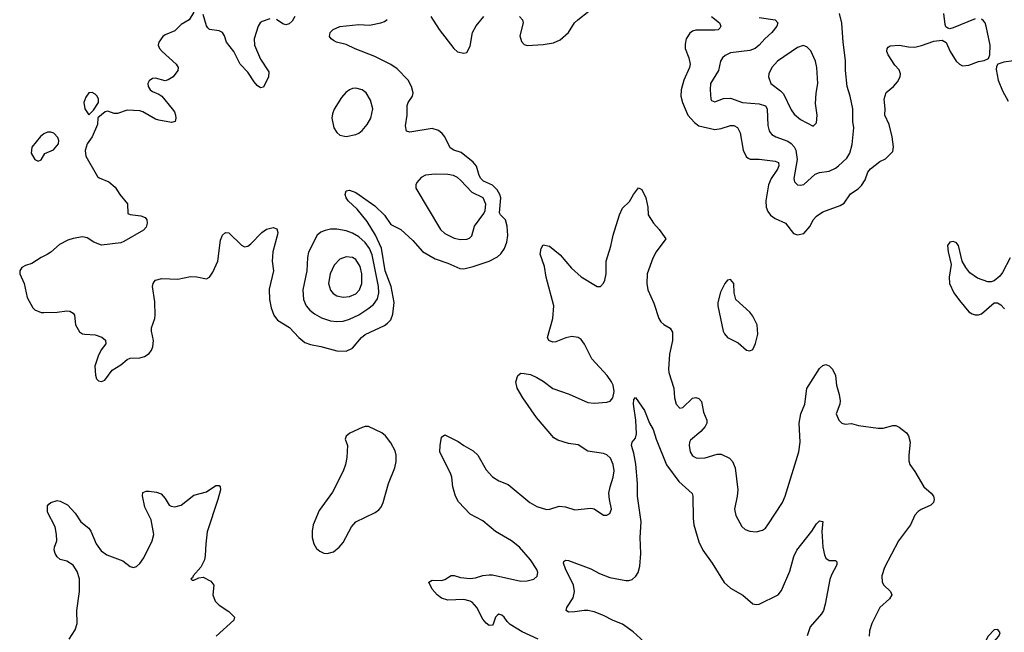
# Model space of a CAD drawing. Header units: inches. Extents: x 1649636 to 1815363, y 506543 to 641975.
# Tile 74 of 256: x 1702094 to 1708293, y 536034 to 539891. Entities that reach past the tile are written whole.
import ezdxf

# ---------------------------------------------------------------- set-up
doc = ezdxf.new("R2010")
doc.units = ezdxf.units.IN
doc.header["$MEASUREMENT"] = 0
doc.layers.add('B7503', color=7, linetype='Continuous')

msp = doc.modelspace()

# ---------------------------------------------------------------- linework, layer by layer
at = {"layer": 'B7503', "color": 5}
for points, elevation in [([(1703190, 539938), (1703160.5, 539890), (1703110, 539861.3), (1703070, 539819.6), (1703010, 539795.6), (1702994.9, 539785.1), (1702970.3, 539750), (1702966.7, 539730), (1702974.3, 539710), (1702990.3, 539690), (1703079.6, 539610), (1703091.3, 539590), (1703090.3, 539570), (1703060.5, 539530), (1703030, 539511.5), (1703010, 539506), (1702950, 539523.5), (1702930, 539520.5), (1702910, 539506.6), (1702901.7, 539490), (1702903.6, 539470), (1702915.8, 539450), (1702930, 539438), (1702970, 539422), (1702989.2, 539409.2), (1703054, 539330), (1703068.4, 539310), (1703075.8, 539290), (1703078, 539270), (1703074, 539250), (1703050, 539242.9), (1702970, 539258.5), (1702950, 539264.7), (1702870.5, 539310.5), (1702850, 539316.2), (1702770, 539321.8), (1702710, 539300.7), (1702690, 539299.2), (1702650, 539314.5), (1702632, 539310), (1702586.4, 539273.6), (1702583.8, 539230), (1702550, 539152.7), (1702518.8, 539110), (1702506.4, 539066.4), (1702510.8, 539030.8), (1702583.6, 538903.6), (1702594.7, 538894.7), (1702656.3, 538870), (1702696.1, 538836.1), (1702723.8, 538790), (1702772.1, 538732.1), (1702774.8, 538670), (1702790, 538663.7), (1702856.5, 538656.5), (1702885.2, 538645.2), (1702894.8, 538630), (1702897.3, 538610), (1702890, 538584), (1702874.1, 538565.9), (1702750, 538493.3), (1702730, 538486.3), (1702610, 538471.5), (1702561.2, 538490), (1702518, 538518), (1702490, 538523.5), (1702430, 538514), (1702396.7, 538503.3), (1702344.1, 538475.9), (1702290, 538426.9), (1702267.7, 538412.3), (1702230, 538394.5), (1702170, 538356), (1702130, 538343.5), (1702108.6, 538331.4), (1702094.9, 538310), (1702094.3, 538290), (1702121.8, 538230), (1702141.8, 538141.8), (1702177.6, 538077.6), (1702190, 538064.9), (1702230, 538048), (1702246.4, 538046.4), (1702330, 538048.5), (1702390, 538058.7), (1702410, 538056.4), (1702430, 538044), (1702438.4, 538030), (1702446.5, 537970), (1702470, 537925.3), (1702490, 537913.1), (1702504.7, 537910), (1702570, 537906.7), (1702611.4, 537891.4), (1702633.7, 537873.7), (1702635.8, 537850), (1702608.2, 537811.8), (1702587.3, 537772.7), (1702567.9, 537710), (1702572, 537652), (1702578, 537630), (1702590, 537616.3), (1702610, 537612.7), (1702630, 537621.6), (1702675.6, 537684.4), (1702730, 537717.1), (1702770, 537750.4), (1702790, 537758.7), (1702850, 537762.8), (1702880.9, 537770), (1702909.7, 537790), (1702924.4, 537810), (1702933.1, 537830), (1702936.4, 537870), (1702923.1, 537930), (1702923.1, 537950), (1702945.7, 538010), (1702947.1, 538030), (1702945.4, 538114.6), (1702931.3, 538210), (1702934, 538230), (1702940.4, 538239.6), (1702950, 538250.4), (1702990, 538260.3), (1703090, 538256.5), (1703170, 538274.7), (1703210, 538271.4), (1703270, 538258.4), (1703289.7, 538270.3), (1703310, 538300.5), (1703341.4, 538370), (1703358.3, 538501.7), (1703370, 538534.8), (1703390, 538550.5), (1703410, 538548), (1703490, 538470.4), (1703510, 538460.4), (1703530, 538465.3), (1703550, 538479.5), (1703618.4, 538550), (1703648.7, 538571.3), (1703690, 538581.6), (1703713.5, 538573.5), (1703719.5, 538550), (1703717.3, 538537.3), (1703688.2, 538430), (1703684.4, 538370), (1703691.7, 538310), (1703665.2, 538194.8), (1703667.1, 538130), (1703676.6, 538076.6), (1703693.6, 538030), (1703718.3, 537998.3), (1703793.6, 537953.6), (1703850.7, 537890.7), (1703890, 537859.2), (1703925.8, 537845.8), (1703990, 537833.4), (1704090, 537805.3), (1704150, 537804.4), (1704190, 537822.6), (1704245.3, 537890), (1704270, 537908.3), (1704390, 537965.2), (1704410, 537979.1), (1704430, 538001.7), (1704443.7, 538036.3), (1704450.7, 538110), (1704432.4, 538210), (1704395.4, 538310), (1704371.2, 538451.2), (1704334.3, 538534.3), (1704281, 538621), (1704217.8, 538697.8), (1704162.6, 538750), (1704149.7, 538770), (1704143.6, 538790), (1704150, 538813.4), (1704170, 538816.4), (1704210, 538803.1), (1704330, 538718.3), (1704390, 538660.3), (1704430, 538600.3), (1704492.7, 538570), (1704570, 538500.9), (1704630, 538431.1), (1704710, 538386), (1704790, 538358.2), (1704865, 538325), (1704890, 538322.8), (1704950, 538336.5), (1705048.8, 538371.2), (1705102.3, 538397.7), (1705123.7, 538416.3), (1705145.6, 538450), (1705160.5, 538490), (1705167.2, 538532.8), (1705162.1, 538590), (1705151.6, 538630), (1705121.7, 538661.7), (1705115.5, 538675.5), (1705122.7, 538770), (1705117.8, 538790), (1705099.9, 538819.9), (1705070, 538848.2), (1705014.2, 538874.2), (1704997.4, 538890), (1704986.8, 538910), (1704970, 538968.4), (1704950, 538994), (1704873.9, 539053.9), (1704826.6, 539070), (1704803.3, 539083.3), (1704770, 539152.3), (1704754.2, 539174.2), (1704730, 539194), (1704690, 539205.6), (1704550, 539182.9), (1704529.7, 539189.7), (1704522.8, 539222.8), (1704532.8, 539290), (1704532.8, 539350), (1704539.2, 539370), (1704566.9, 539410), (1704572, 539430), (1704561.2, 539470), (1704540.3, 539510), (1704470, 539581.8), (1704430, 539607.8), (1704330, 539659.8), (1704206.3, 539706.3), (1704150, 539734.5), (1704089.5, 539749.5), (1704070, 539759), (1704055.3, 539770), (1704045.6, 539785.6), (1704049, 539810), (1704068.7, 539830), (1704110, 539847.3), (1704230, 539860.5), (1704295.5, 539855.5), (1704368.7, 539870), (1704390, 539879.5), (1704407.3, 539892.7)], 420), ([(1703670, 539896), (1703620.3, 539879.7), (1703608.9, 539871.1), (1703596.4, 539850), (1703570.2, 539770), (1703572.1, 539730), (1703610, 539643), (1703663.1, 539563.1), (1703661.5, 539530), (1703630, 539465.1), (1703610, 539462.6), (1703590, 539476.9), (1703570, 539499.6), (1703530, 539560.7), (1703483, 539610), (1703442.6, 539690), (1703396.9, 539750), (1703384, 539790), (1703371.2, 539810), (1703350, 539819.7), (1703290, 539829.6), (1703279.7, 539839.7), (1703271.2, 539851.2), (1703250, 539924)], 420), ([(1703826.7, 539910), (1703810, 539882), (1703790, 539864.7), (1703770, 539857.6), (1703750, 539863.6), (1703711.5, 539891.5)], 420), ([(1704682.4, 539910), (1704734.7, 539830), (1704827.6, 539710), (1704850, 539689.1), (1704890, 539680.3), (1704910, 539683.7), (1704930, 539724.9), (1704945.5, 539810), (1704967.5, 539852.5), (1705015.3, 539910)], 420), ([(1705241.6, 539910), (1705260.3, 539890), (1705263.1, 539870), (1705243.1, 539790), (1705252.4, 539752.4), (1705270, 539734), (1705290, 539728), (1705390, 539735.3), (1705454.6, 539745.4), (1705496.3, 539763.7), (1705550, 539810.3), (1705586.8, 539870), (1705608.9, 539890), (1705676.5, 539943.5)], 420), ([(1706450, 539910.2), (1706498.9, 539870), (1706508.7, 539850), (1706502.5, 539837.5), (1706492.2, 539827.8), (1706470, 539824), (1706350, 539825.8), (1706330, 539818.9), (1706313.2, 539806.8), (1706289.5, 539770.5), (1706283.2, 539736.8), (1706284.3, 539710), (1706306.8, 539650), (1706314.2, 539610), (1706311.2, 539590), (1706274.5, 539510), (1706257.7, 539450), (1706256.8, 539410), (1706267.1, 539370), (1706300.2, 539290), (1706342.5, 539242.5), (1706370, 539222.2), (1706470, 539199.4), (1706510, 539206.4), (1706570, 539225.2), (1706590, 539224.4), (1706612.7, 539212.7), (1706630, 539178.8), (1706648.6, 539068.6), (1706666.7, 539030), (1706679.3, 539019.3), (1706693.2, 539013.2), (1706750, 539012.9), (1706850, 539001), (1706871.5, 538991.5), (1706872.7, 538970), (1706865, 538950), (1706825.4, 538890), (1706807.8, 538850), (1706791.1, 538751.1), (1706793.6, 538710), (1706803.1, 538683.1), (1706820.6, 538660.6), (1706850, 538639.5), (1706915.5, 538610), (1706965.2, 538545.3), (1706990, 538535.8), (1707030, 538544.4), (1707071.6, 538590), (1707089.6, 538630), (1707110, 538654), (1707150, 538680.3), (1707259.5, 538720.5), (1707285.1, 538734.9), (1707325.4, 538794.6), (1707373.4, 538826.6), (1707393.9, 538846.1), (1707416.8, 538883.2), (1707434, 538930), (1707450, 538951.7), (1707510, 538998.4), (1707544.4, 539015.6), (1707590, 539061), (1707595.4, 539090), (1707587.7, 539152.3), (1707568.7, 539230), (1707539.8, 539290), (1707542, 539330), (1707537.3, 539390), (1707550, 539432.7), (1707596.2, 539470), (1707621.3, 539498.7), (1707636.9, 539530), (1707638.7, 539550), (1707630, 539575.1), (1707604.6, 539604.6), (1707561.4, 539670), (1707552.4, 539690), (1707555.1, 539710), (1707561.6, 539718.4), (1707573.6, 539726.4), (1707629.9, 539730.1), (1707690, 539719.3), (1707730, 539717.2), (1707772.5, 539727.5), (1707850, 539755.8), (1707902.5, 539762.5), (1707926.6, 539746.6), (1707951.8, 539690), (1707990, 539630.4), (1708010, 539610.4), (1708030, 539601.1), (1708070, 539605.3), (1708130, 539627.2), (1708165.4, 539634.6), (1708192.7, 539647.3), (1708202, 539670), (1708203.1, 539730), (1708178.5, 539850), (1708171.7, 539871.7), (1708162.7, 539882.7), (1708150, 539893.3)], 420), ([(1706750, 539904.4), (1706850.6, 539890), (1706867.2, 539870), (1706861.3, 539850), (1706829.2, 539810), (1706785.4, 539770), (1706750, 539729.8), (1706724.9, 539710), (1706690, 539696.3), (1706570, 539681.1), (1706534.8, 539665.2), (1706518, 539650), (1706506.7, 539630), (1706492.6, 539570), (1706442.7, 539490), (1706440.3, 539450), (1706445.3, 539390), (1706450, 539382), (1706470, 539373), (1706525.3, 539394.7), (1706570, 539396.5), (1706644, 539370), (1706750, 539360.4), (1706788.4, 539348.4), (1706800.9, 539330), (1706804.9, 539224.9), (1706811.9, 539191.9), (1706819.6, 539179.6), (1706830, 539167.6), (1706853.6, 539153.6), (1706930, 539125.1), (1706950, 539112.1), (1706970.1, 539090.1), (1706979.8, 539070), (1706989.1, 539010), (1706967, 538890), (1706971.6, 538870), (1706990, 538851.6), (1707010, 538847.9), (1707030, 538852.8), (1707101.2, 538918.8), (1707130, 538928.9), (1707190, 538936.9), (1707230, 538955.2), (1707250, 538970.2), (1707301.4, 539018.6), (1707320.9, 539050), (1707336, 539104), (1707345.5, 539210), (1707338.9, 539250), (1707338.2, 539330), (1707322.3, 539410), (1707303.9, 539470), (1707293.2, 539570), (1707293.4, 539633.4), (1707278.3, 539750), (1707269.7, 539869.7), (1707254.7, 539930)], 440), ([(1708110, 539896.9), (1707970, 539838.4), (1707950, 539832.7), (1707937.5, 539837.5), (1707925.6, 539845.6), (1707919.5, 539859.5), (1707911.1, 539930)], 420), ([(1708351.1, 539631.1), (1708290, 539624.2), (1708251.3, 539610), (1708243, 539597), (1708242, 539578), (1708254.6, 539510), (1708282, 539442), (1708318, 539378)], 420), ([(1705359.3, 535990), (1705257.1, 536037.1), (1705182.2, 536082.2), (1705162.4, 536102.4), (1705145.1, 536130), (1705130, 536142.4), (1705110, 536147.6), (1705099.9, 536140.1), (1705088.8, 536130), (1705075.1, 536084.9), (1705070, 536079.3), (1705050, 536077), (1705030, 536091.8), (1705010, 536116.2), (1704972, 536190), (1704942.5, 536222.5), (1704930, 536230.7), (1704890, 536240.2), (1704790, 536236.4), (1704750, 536248.2), (1704721.6, 536270), (1704690, 536305.1), (1704669.5, 536350), (1704690, 536362), (1704750, 536360.3), (1704770, 536365.7), (1704810, 536390.4), (1704830, 536391.8), (1704870, 536378.6), (1704930, 536372.1), (1704964.4, 536375.6), (1705010, 536390.3), (1705050, 536395.8), (1705070, 536394.9), (1705250, 536356), (1705290, 536358), (1705331.1, 536368.9), (1705352.8, 536387.2), (1705355.8, 536410), (1705349.7, 536430), (1705309.8, 536490), (1705241.5, 536570), (1705190, 536609.1), (1705090, 536668.5), (1705010, 536736.2), (1704930, 536777.4), (1704855.8, 536855.8), (1704836.8, 536890), (1704820.4, 536950), (1704814.7, 537010), (1704808.2, 537030), (1704739.7, 537170), (1704740.7, 537210), (1704750, 537262), (1704770, 537276), (1704854.1, 537234.1), (1704890, 537208.8), (1704950, 537175.8), (1704978.4, 537150), (1705030, 537057.6), (1705070, 537013.4), (1705110, 536987.2), (1705170, 536964.9), (1705305.5, 536850), (1705350, 536825.7), (1705410, 536806.3), (1705431.9, 536808.1), (1705490, 536827), (1705530, 536823.1), (1705590, 536805.5), (1705690, 536814.9), (1705710.3, 536810.3), (1705770, 536770.5), (1705790, 536770.5), (1705810, 536782), (1705820.5, 536810), (1705806.6, 536870), (1705803.5, 536910), (1705810.8, 536950), (1705829.8, 537010.2), (1705835.7, 537050), (1705831.4, 537090), (1705812.7, 537130), (1705791, 537151), (1705770, 537160.3), (1705670, 537175.1), (1705610, 537213), (1705550, 537222), (1705483, 537243), (1705457.8, 537257.8), (1705346.9, 537386.9), (1705261.5, 537510), (1705226, 537570), (1705217, 537610), (1705230, 537651), (1705250, 537666), (1705270, 537664), (1705310, 537656.3), (1705350, 537638), (1705390, 537614.9), (1705450, 537568.5), (1705553.9, 537533.9), (1705670, 537479.6), (1705710, 537476.5), (1705790, 537481.7), (1705810.8, 537489.2), (1705828, 537510), (1705836.5, 537550), (1705830.5, 537590), (1705820.2, 537610), (1705792.3, 537650), (1705695.7, 537755.7), (1705650, 537848.3), (1705630, 537876.4), (1705609.8, 537889.8), (1705570, 537896.8), (1705532, 537887.9), (1705470, 537861.6), (1705450, 537859.5), (1705425.2, 537870), (1705418, 537890), (1705451.1, 538010), (1705456.4, 538090), (1705408.9, 538270), (1705397.7, 538337.7), (1705370, 538414), (1705377.2, 538450), (1705390, 538474), (1705430, 538464.9), (1705496.4, 538410), (1705567.3, 538327.3), (1705630, 538272.2), (1705730, 538211.3), (1705750, 538211.3), (1705770, 538231.3), (1705777, 538250), (1705787.3, 538290), (1705785.7, 538370), (1705816.2, 538463.8), (1705830, 538534.8), (1705870, 538662.8), (1705890, 538704), (1705933.6, 538746.4), (1705958, 538790), (1705990, 538831.3), (1706010, 538821), (1706035.5, 538770), (1706047.7, 538710), (1706050, 538662), (1706084, 538610), (1706120.7, 538570), (1706162.8, 538510), (1706101.1, 538430), (1706080.3, 538390), (1706045.4, 538290), (1706042.8, 538230), (1706049.1, 538189.1), (1706086.2, 538106.2), (1706117, 538010), (1706130, 537989.3), (1706150, 537971), (1706188.5, 537948.5), (1706203.2, 537923.2), (1706204, 537870), (1706185.2, 537785.2), (1706178.2, 537690), (1706180.7, 537670), (1706212.6, 537570), (1706217.3, 537510), (1706226.7, 537470), (1706250, 537445.7), (1706270, 537448.9), (1706330, 537508.7), (1706350, 537511.7), (1706370, 537506), (1706386.4, 537486.4), (1706399.8, 537419.8), (1706420.9, 537370), (1706419.6, 537350), (1706410.2, 537329.8), (1706381.4, 537298.6), (1706316.7, 537243.3), (1706310.4, 537230), (1706308.9, 537210), (1706316, 537170), (1706330, 537144.9), (1706352.5, 537132.5), (1706370, 537129.1), (1706410, 537131.6), (1706484.9, 537155.1), (1706510, 537155.3), (1706563, 537130), (1706582.4, 537110), (1706598.3, 537070), (1706614.6, 536930), (1706611.7, 536890), (1706593.4, 536810), (1706602, 536770), (1706640.7, 536700.7), (1706662, 536682), (1706690.3, 536670.3), (1706730, 536665.3), (1706770, 536676.4), (1706789.7, 536690.3), (1706805.1, 536710), (1706895.4, 536850), (1706913.5, 536890), (1706999.9, 537170), (1707007.7, 537230), (1707001.2, 537350), (1707012.1, 537410), (1707036.8, 537470), (1707050.6, 537569.4), (1707130, 537695.5), (1707150, 537714), (1707170, 537718.8), (1707190, 537710.8), (1707210.4, 537690.4), (1707230.6, 537650), (1707236.3, 537590), (1707253.4, 537530), (1707259.1, 537490), (1707257.3, 537470), (1707233.4, 537410), (1707250.7, 537370), (1707270, 537350.7), (1707290, 537344.9), (1707330, 537347.3), (1707375.2, 537335.2), (1707498, 537318), (1707530, 537319.1), (1707590, 537336.3), (1707610, 537334.9), (1707630, 537325.5), (1707676.3, 537290), (1707690.6, 537270), (1707699.3, 537230), (1707692.2, 537150), (1707692.7, 537112.7), (1707699.1, 537090), (1707730, 537046), (1707785.5, 536950), (1707832.7, 536910), (1707846.4, 536890), (1707852.2, 536870), (1707846.4, 536850), (1707830, 536833.6), (1707770, 536807.2), (1707750, 536793.5), (1707729.5, 536770.5), (1707702.6, 536710), (1707627.1, 536610), (1707539.3, 536440.7), (1707522, 536390), (1707524.4, 536350), (1707535.3, 536330), (1707577.1, 536290), (1707583.8, 536270), (1707570, 536243.6), (1707508.4, 536190), (1707458.4, 536090), (1707443.4, 536043.4), (1707442.4, 536010)], 380), ([(1708330, 538391.6), (1708282, 538298), (1708265.1, 538274.9), (1708230, 538247), (1708210, 538239.6), (1708190, 538239.7), (1708123.5, 538263.5), (1708076, 538296), (1708049.7, 538329.7), (1708026.6, 538370), (1708003.6, 538470), (1707990, 538487), (1707982, 538490), (1707970, 538494), (1707950, 538489.3), (1707935.5, 538470), (1707939.5, 538430), (1707958, 538350), (1707945.3, 538270), (1707947.2, 538230), (1707974.3, 538170), (1708010, 538122), (1708070, 538052.2), (1708090, 538038), (1708110, 538031.8), (1708130, 538032), (1708150, 538038.4), (1708230, 538107.3), (1708250, 538107.3), (1708270, 538094.8), (1708294.8, 538070)], 420), ([(1706095.3, 535910), (1705957, 536037), (1705890, 536083.9), (1705830, 536108.1), (1705770, 536139.4), (1705710, 536161.6), (1705670, 536171), (1705648.9, 536171.1), (1705590, 536161.6), (1705550, 536160.9), (1705534, 536170), (1705538, 536190), (1705578.4, 536250), (1705588, 536290), (1705579.7, 536330), (1705530, 536432.7), (1705517, 536470), (1705520.1, 536479.9), (1705530, 536487.3), (1705550, 536485.3), (1705690, 536432.4), (1705744.4, 536404.4), (1705810, 536379.7), (1705910, 536359.7), (1705930, 536359.6), (1705950, 536366.5), (1705973.4, 536386.6), (1705987.7, 536410), (1705997.3, 536450), (1706003.7, 536530), (1706001, 536630), (1706006.9, 536730), (1705984, 536890), (1705984, 536970), (1705972.7, 537092.7), (1705961, 537161), (1705945.6, 537210), (1705949.5, 537230), (1705970, 537256.3), (1705977.5, 537282.5), (1705972.7, 537370), (1705959.2, 537470), (1705961.3, 537498.7), (1705970, 537511), (1706026.7, 537430), (1706058.3, 537350), (1706081.5, 537310), (1706100.6, 537250), (1706167.2, 537087.2), (1706243.4, 536983.4), (1706327.7, 536907.8), (1706332.9, 536890), (1706333.2, 536750), (1706338.2, 536710), (1706370, 536604), (1706394.3, 536550), (1706452.9, 536470), (1706530, 536346.5), (1706570, 536311.6), (1706647.1, 536267.1), (1706710, 536213.4), (1706730, 536208.2), (1706750, 536210.4), (1706870, 536270.3), (1706890, 536296.4), (1706941.9, 536418.1), (1706968.8, 536511.2), (1706987.2, 536550), (1707082, 536670), (1707110, 536716), (1707130, 536736), (1707150, 536732), (1707144.4, 536670), (1707150.2, 536570), (1707161, 536521), (1707170, 536500.5), (1707190, 536486), (1707230, 536486), (1707238, 536478), (1707237.5, 536457.5), (1707204.2, 536395.8), (1707193.7, 536366.3), (1707166, 536210), (1707154.6, 536170), (1707142.6, 536150), (1707070, 536067.8), (1707051.7, 536011.7)], 360), ([(1702405.7, 535990), (1702443.9, 536050), (1702456.4, 536090), (1702454.5, 536170), (1702469.8, 536290), (1702469.8, 536370), (1702456.9, 536416.9), (1702430, 536455.8), (1702390, 536482.2), (1702350, 536492), (1702330, 536509.3), (1702317.6, 536530), (1702311.9, 536551.9), (1702313.6, 536570), (1702328, 536610), (1702326.3, 536650), (1702317.1, 536697.1), (1702269.6, 536790), (1702269.3, 536830), (1702278.6, 536841.4), (1702290, 536851), (1702330, 536864), (1702350, 536859.1), (1702395.6, 536835.6), (1702444.1, 536784.1), (1702479.1, 536730), (1702530, 536688.5), (1702542.7, 536670), (1702576.6, 536590), (1702607.3, 536547.3), (1702642.4, 536522.4), (1702743.1, 536483.1), (1702790, 536447.8), (1702810, 536442.3), (1702830, 536448.9), (1702850, 536467.2), (1702876.4, 536503.6), (1702928.7, 536610), (1702938.7, 536650), (1702921.5, 536741.5), (1702881.7, 536821.7), (1702867.2, 536892.8), (1702870, 536914), (1702890, 536922), (1702910, 536921.6), (1702955.5, 536915.5), (1702984.5, 536904.5), (1703010, 536876), (1703034.8, 536834.8), (1703047.3, 536827.3), (1703070, 536824), (1703110, 536834.8), (1703190, 536896.3), (1703270, 536919.1), (1703330, 536958), (1703350, 536958.8), (1703356.3, 536950), (1703357.6, 536930), (1703342.3, 536870), (1703274.4, 536665.6), (1703265.2, 536590), (1703262.7, 536517.2), (1703257, 536490), (1703235.6, 536444.4), (1703187.3, 536390), (1703182.8, 536377.2), (1703172, 536370), (1703181, 536361), (1703190, 536361), (1703222.7, 536377.3), (1703250, 536380.7), (1703296.7, 536356.7), (1703316.3, 536330), (1703310.3, 536270), (1703325.3, 536230), (1703350, 536204.4), (1703410, 536165.5), (1703447.3, 536130), (1703442, 536110), (1703330.4, 536010)], 380)]:
    msp.add_lwpolyline(points, dxfattribs=dict(at, elevation=elevation))
for points, elevation in [([(1707027.3, 539727.3), (1706990, 539715.8), (1706866, 539630), (1706829.1, 539590), (1706810.2, 539550), (1706807.6, 539530), (1706823.1, 539490), (1706883.8, 539443.8), (1706903.1, 539423.1), (1706950, 539323.8), (1706970, 539294.9), (1707010, 539262.6), (1707090, 539221), (1707110, 539242), (1707115.4, 539290), (1707104, 539364), (1707108.4, 539428.4), (1707118.9, 539490), (1707111.9, 539590), (1707103.9, 539630), (1707074.2, 539694.2), (1707050, 539720.7)], 460), ([(1704210, 539459.7), (1704190, 539458.3), (1704170, 539449.7), (1704147.5, 539432.5), (1704119.5, 539400.5), (1704073, 539327), (1704062.6, 539297.4), (1704059.6, 539270), (1704072.4, 539210), (1704090, 539180.7), (1704110, 539163), (1704150, 539155.8), (1704210, 539168.4), (1704230, 539176.4), (1704250, 539192.4), (1704282, 539230), (1704305.1, 539270), (1704316.9, 539330), (1704303.3, 539383.3), (1704274.7, 539430), (1704250, 539448.2)], 440), ([(1702550, 539431.6), (1702530, 539429.5), (1702510, 539402.7), (1702497.4, 539370), (1702503.8, 539330), (1702530, 539292), (1702559.7, 539320.3), (1702591.1, 539370), (1702591.1, 539390), (1702582.4, 539410), (1702570, 539422.4)], 420), ([(1702290, 539182.9), (1702270, 539182.9), (1702247, 539173), (1702225.3, 539154.7), (1702170.9, 539089.1), (1702167.3, 539050), (1702190, 539011), (1702210, 539000.5), (1702230, 539008), (1702252, 539048), (1702307.7, 539072.3), (1702339.3, 539110), (1702340.9, 539130), (1702334.5, 539150), (1702310, 539176.2)], 420), ([(1704710, 538919.1), (1704650, 538912.1), (1704622.2, 538897.8), (1704595.1, 538864.9), (1704588.5, 538850), (1704588.4, 538830), (1704744.4, 538570), (1704770, 538545.5), (1704830, 538515.5), (1704870, 538507.2), (1704910, 538509.1), (1704925.1, 538514.9), (1704940.5, 538530), (1704957.7, 538590), (1705016.5, 538670), (1705024, 538690), (1705028.1, 538730), (1705012.7, 538770), (1704943.6, 538803.6), (1704870, 538880.4), (1704850, 538898), (1704826, 538910), (1704790, 538916.2)], 440), ([(1704090, 538572), (1704050, 538571), (1704016.9, 538563.1), (1703990, 538552.8), (1703966.8, 538533.2), (1703912.8, 538427.2), (1703906.1, 538393.9), (1703900.9, 538310), (1703876.1, 538190), (1703880.2, 538130), (1703898.3, 538090), (1703921.3, 538061.3), (1703950, 538038.5), (1703994.1, 538014.1), (1704050, 537994.8), (1704090, 537990.1), (1704130, 537993), (1704170, 538004.4), (1704230, 538032.9), (1704286.8, 538070), (1704321.9, 538098.1), (1704347.4, 538132.6), (1704355, 538170), (1704352.6, 538210), (1704312.8, 538410), (1704295.9, 538450), (1704270, 538487.3), (1704230, 538523.2), (1704190, 538546.9), (1704150, 538561.5)], 440), ([(1704150, 538397.8), (1704110, 538382.7), (1704074.6, 538345.4), (1704047.8, 538290), (1704039, 538230), (1704050, 538188.8), (1704067.3, 538167.3), (1704090, 538152.1), (1704130, 538143.5), (1704170, 538147.8), (1704210, 538163.8), (1704233.3, 538190), (1704247.3, 538230), (1704247.8, 538290), (1704237, 538337.1), (1704210, 538381.5), (1704190, 538393.1)], 460), ([(1706570, 538255.6), (1706550, 538251.8), (1706533.4, 538230), (1706505.2, 538174.7), (1706489, 538110), (1706489.1, 538089.1), (1706523.5, 537930), (1706531.9, 537911.9), (1706550.2, 537890.2), (1706617.2, 537857.2), (1706670, 537810.6), (1706690, 537804.9), (1706710, 537814.8), (1706727, 537853), (1706740.4, 537910), (1706736.1, 537970), (1706710, 538025.1), (1706690, 538049.6), (1706602.4, 538130), (1706591.3, 538170), (1706589.5, 538230)], 420), ([(1704290, 537329.7), (1704270, 537329.7), (1704250, 537322.2), (1704172.3, 537287.7), (1704150.5, 537269.5), (1704144, 537250), (1704157, 537210), (1704154.3, 537134.3), (1704146.2, 537090), (1704131.7, 537048.3), (1704064, 536916), (1703978.8, 536801.2), (1703940.8, 536710), (1703934.7, 536670), (1703935.5, 536630), (1703946, 536590), (1703962.3, 536562.3), (1703983.9, 536543.9), (1704010, 536532.6), (1704030.3, 536530.3), (1704070, 536540.7), (1704106, 536570), (1704130, 536599.6), (1704183.3, 536696.7), (1704210, 536729.1), (1704331.4, 536788.6), (1704354.9, 536805.1), (1704370, 536822.3), (1704382.9, 536850), (1704416.3, 536970), (1704456.5, 537070), (1704464.6, 537110), (1704464.8, 537150), (1704457.1, 537177.1), (1704430, 537225.6), (1704396.9, 537270), (1704373.3, 537290)], 420), ([(1708251.9, 536051.9), (1708228.2, 536050), (1708190.4, 536010), (1708170.7, 535970), (1708174.8, 535954.8), (1708190, 535948.7), (1708230, 535975.8), (1708259.1, 536010), (1708266, 536030)], 420)]:
    msp.add_lwpolyline(points, close=True, dxfattribs=dict(at, elevation=elevation))

doc.saveas('drawing.dxf')
